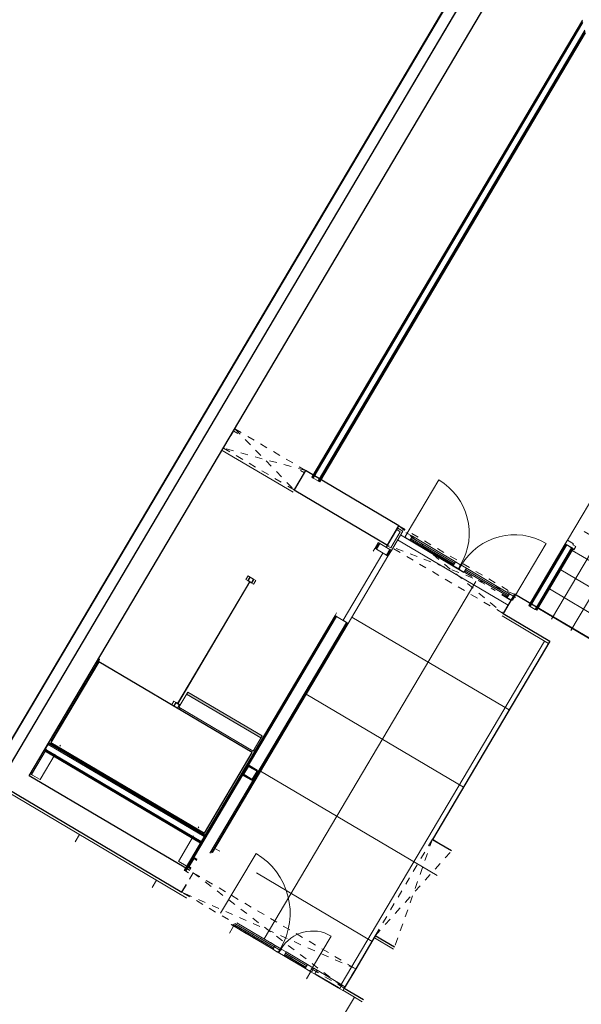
# Model space of a CAD drawing. Header units: metres. Extents: x 90929.1 to 91021.7, y 464820.1 to 464912.3.
# Tile 34 of 63: x 90974.1 to 90981.6, y 464892.5 to 464905.7. Entities that reach past the tile are written whole.
import ezdxf

# ---------------------------------------------------------------- set-up
doc = ezdxf.new("R2010")
doc.units = ezdxf.units.M
doc.linetypes.add('Dash', pattern=[6.35, 3.175, -3.175])
doc.linetypes.add('Hidden_2_', pattern=[6.75, 4.5, -2.25])
for name, color, linetype, lineweight in [('A-CLNG', 13, 'Continuous', 9), ('A-CLNG-PATT', 13, 'Continuous', 9), ('A-DOOR', 31, 'Continuous', 9), ('A-FLOR', 192, 'Continuous', 9), ('A-FLOR-PATT', 8, 'Continuous', 9), ('A-GENM', 13, 'Continuous', 9), ('A-GENM-HDLN', 13, 'Dash', 9), ('A-WALL', 113, 'Continuous', 9), ('A-WALL-FNSH', 113, 'Continuous', 9), ('I-WALL', 2, 'Continuous', 9), ('S-BEAM', 12, 'Continuous', 9), ('S-COLS', 52, 'Continuous', 9)]:
    doc.layers.add(name, color=color, linetype=linetype, lineweight=lineweight)

# ---------------------------------------------------------------- blocks, each defined once
blk = doc.blocks.new('32_D_H0_V2_staal - 32_H0_V2_staal_deur 950 en 500_ZL_60min _S02_-11583212-Situatie Nieuw')
at = {"layer": 'A-DOOR'}
for p, q in [((-1148, 30), (-1218, 30)), ((-1218, 30), (-1218, -30)), ((-1168, -30), (-1168, 25)), ((-1168, 25), (-1148, 25)), ((-1168, 25), (-1148, 25)), ((-1148, 25), (-1148, 30)), ((-1148, 30), (-1148, 25)), ((-1148, 30), (-803, 30)), ((-1148, 25), (-803, 25)), ((-713, 30), (-803, 30)), ((-803, 30), (-803, 25)), ((-803, 25), (-803, 30)), ((-803, 25), (-783, 25)), ((-803, 25), (-783, 25)), ((-783, 25), (-783, -30)), ((-733, -30), (-733, 25)), ((-733, 25), (-713, 25)), ((-713, 25), (-713, 30)), ((1217, 30), (1209, 30)), ((1217, 21), (1217, 30)), ((-1218, -30), (-1168, -30)), ((-783, -30), (-1168, -30)), ((-783, -30), (-733, -30))]:
    blk.add_line(p, q, dxfattribs=at)
blk = doc.blocks.new('32_stalen deur draaideel - 32_stalen deur draaideel-10580501-Situatie Nieuw')
at = {"layer": 'A-GENM'}
for p, q in [((-245, -57), (-260, -57)), ((-260, -57), (-260, -60)), ((-260, -60), (-165, -60)), ((-245, -8), (-245, -57)), ((-235, -8), (-245, -8)), ((-245, -60), (-245, -550)), ((-145, 0), (-235, 0)), ((-235, 0), (-235, -8)), ((-165, -60), (-165, -3)), ((-165, -3), (-145, -3)), ((-145, -3), (-165, -3)), ((165, -5), (-165, -5)), ((165, -20), (-165, -20)), ((-165, -20), (-165, -40)), ((-165, -40), (165, -40)), ((165, -60), (-165, -60)), ((-165, -60), (165, -60)), ((-145, -3), (-145, 0)), ((-145, 0), (-145, -3)), ((145, 0), (-145, 0)), ((260, 0), (145, 0)), ((145, 0), (145, -3)), ((145, -3), (145, 0)), ((145, -3), (165, -3)), ((165, -3), (145, -3)), ((165, -3), (165, -60)), ((165, -40), (165, -20)), ((165, -60), (235, -60)), ((235, -60), (235, -52)), ((235, -52), (245, -52)), ((245, -52), (245, -3)), ((245, -3), (260, -3)), ((260, -3), (260, 0))]:
    blk.add_line(p, q, dxfattribs=at)
blk.add_arc((-245, -60), 490, 270, 360, dxfattribs=at)
at = {"layer": 'A-GENM-HDLN'}
for p, q in [((-235, 0), (-243, 0)), ((145, 0), (-145, 0))]:
    blk.add_line(p, q, dxfattribs=at)
blk = doc.blocks.new('32_stalen loop deur - 32_stalen loop deur-10580503-Situatie Nieuw')
at = {"layer": 'A-GENM'}
for p, q in [((-465, 60), (-465, 990)), ((-268, 0), (365, 0)), ((-263, 5), (385, 5)), ((-248, 20), (385, 20)), ((385, 40), (-230, 40)), ((385, 60), (-215, 60)), ((385, 60), (-215, 60)), ((309, 60), (385, 60)), ((385, 3), (365, 3)), ((365, 3), (365, 0)), ((365, 0), (365, 3)), ((365, 3), (385, 3)), ((365, 0), (455, 0)), ((480, 60), (385, 60)), ((385, 60), (385, 3)), ((385, 20), (385, 40)), ((455, 0), (455, 8)), ((455, 8), (465, 8)), ((465, 8), (465, 57)), ((465, 57), (480, 57)), ((480, 57), (480, 60))]:
    blk.add_line(p, q, dxfattribs=at)
blk.add_arc((-465, 60), 930, 0, 90, dxfattribs=at)
at = {"layer": 'A-GENM-HDLN'}
for p, q in [((365, 0), (-268, 0)), ((309, 0), (365, 0))]:
    blk.add_line(p, q, dxfattribs=at)
blk = doc.blocks.new('24_hekwerk_leuning_onder - 24_hekwerk_leuning 2960-10219634-Situatie Nieuw')
at = {"layer": 'A-GENM'}
for p, q in [((-25, 30), (-60, 30)), ((-60, 30), (-60, -30)), ((-30, 25), (-30, -25)), ((25, 30), (-25, 30)), ((-25, -22), (-25, 22)), ((-22, 25), (22, 25)), ((60, 30), (25, 30)), ((25, 22), (25, -22)), ((30, -25), (30, 25)), ((60, -30), (60, 30)), ((-60, -30), (-25, -30)), ((-25, -30), (25, -30)), ((22, -25), (-22, -25)), ((25, -30), (60, -30))]:
    blk.add_line(p, q, dxfattribs=at)
for centre, radius, start, end in [((-25, 25), 5, 90, 180), ((-22, 22), 3, 90, 180), ((22, 22), 3, 0, 90), ((25, 25), 5, 360, 90), ((-25, -25), 5, 180, 270), ((-22, -22), 3, 180, 270), ((22, -22), 3, 270, 0), ((25, -25), 5, 270, 360)]:
    blk.add_arc(centre, radius, start, end, dxfattribs=at)
blk = doc.blocks.new('24_hekwerk_leuning_onder - 24_hekwerk_leuning 1360-10908195-Situatie Nieuw')
at = {"layer": 'A-GENM'}
for p, q in [((-60, 30), (-60, 5)), ((-30, 25), (-30, -25)), ((25, 30), (-25, 30)), ((-25, -22), (-25, 22)), ((-22, 25), (22, 25)), ((25, 22), (25, -22)), ((30, -25), (30, 25)), ((60, -30), (60, 30)), ((-38, -30), (-25, -30)), ((-25, -30), (25, -30)), ((22, -25), (-22, -25)), ((25, -30), (60, -30))]:
    blk.add_line(p, q, dxfattribs=at)
for centre, radius, start, end in [((-25, 25), 5, 90, 180), ((-22, 22), 3, 90, 180), ((22, 22), 3, 360, 90), ((25, 25), 5, 360, 90), ((-25, -25), 5, 180, 270), ((-22, -22), 3, 180, 270), ((22, -22), 3, 270, 0), ((25, -25), 5, 270, 0)]:
    blk.add_arc(centre, radius, start, end, dxfattribs=at)
blk = doc.blocks.new('32_stalen deur draaideel - 32_stalen deur draaideel-10867422-Situatie Nieuw')
at = {"layer": 'A-GENM'}
for p, q in [((-415, 60), (-415, 890)), ((-335, 60), (-430, 60)), ((-430, 60), (-430, 57)), ((-430, 57), (-415, 57)), ((-415, 57), (-415, 8)), ((-415, 8), (-405, 8)), ((-405, 8), (-405, 0)), ((-405, 0), (-315, 0)), ((335, 60), (-335, 60)), ((-335, 3), (-335, 60)), ((335, 60), (-335, 60)), ((335, 40), (-335, 40)), ((-335, 40), (-335, 20)), ((-335, 20), (335, 20)), ((-335, 5), (335, 5)), ((-315, 3), (-335, 3)), ((-335, 3), (-315, 3)), ((-315, 0), (-315, 3)), ((-315, 3), (-315, 0)), ((-315, 0), (315, 0)), ((288, 60), (335, 60)), ((335, 3), (315, 3)), ((315, 3), (315, 0)), ((315, 0), (315, 3)), ((315, 3), (335, 3)), ((315, 0), (430, 0)), ((405, 60), (335, 60)), ((335, 60), (335, 3)), ((335, 20), (335, 40)), ((405, 52), (405, 60)), ((415, 52), (405, 52)), ((415, 3), (415, 52)), ((430, 3), (415, 3)), ((430, 0), (430, 3))]:
    blk.add_line(p, q, dxfattribs=at)
blk.add_arc((-415, 60), 830, 0, 90, dxfattribs=at)
at = {"layer": 'A-GENM-HDLN'}
for p, q in [((315, 0), (-315, 0)), ((288, 0), (315, 0))]:
    blk.add_line(p, q, dxfattribs=at)
blk = doc.blocks.new('32_stalen loop deur - 32_stalen loop deur-10867423-Situatie Nieuw')
at = {"layer": 'A-GENM'}
for p, q in [((-415, -57), (-430, -57)), ((-430, -57), (-430, -60)), ((-430, -60), (-335, -60)), ((-405, -8), (-415, -8)), ((-415, -8), (-415, -57)), ((-415, -60), (-415, -890)), ((-405, 0), (-405, -8)), ((-315, 0), (-405, 0)), ((-335, -60), (-335, -3)), ((-335, -3), (-315, -3)), ((-315, -3), (-335, -3)), ((-254, -5), (-335, -5)), ((335, -20), (-335, -20)), ((-335, -20), (-335, -40)), ((-335, -40), (335, -40)), ((335, -60), (-335, -60)), ((-335, -60), (335, -60)), ((-315, -3), (-315, 0)), ((-254, 0), (-315, 0)), ((-315, 0), (-315, -3)), ((288, -60), (335, -60)), ((405, 0), (315, 0)), ((315, 0), (315, -3)), ((315, -3), (335, -3)), ((335, -3), (335, -60)), ((335, -40), (335, -20)), ((335, -60), (430, -60)), ((405, -8), (405, 0)), ((415, -8), (405, -8)), ((415, -57), (415, -8)), ((430, -57), (415, -57)), ((430, -60), (430, -57))]:
    blk.add_line(p, q, dxfattribs=at)
blk.add_arc((-415, -60), 830, 270, 360, dxfattribs=at)
at = {"layer": 'A-GENM-HDLN'}
for p, q in [((-254, 0), (-315, 0)), ((315, 0), (-146, 0)), ((288, 0), (315, 0))]:
    blk.add_line(p, q, dxfattribs=at)
blk = doc.blocks.new('32_D_H0_V0 - hout - H10_B00 deur 930x2650 linksdraaiend-11771114-Situatie Nieuw')
at = {"layer": 'A-DOOR'}
for p, q in [((-572, 62), (-515, 62)), ((-572, -63), (-572, 62)), ((-515, 62), (-515, -32)), ((515, 62), (572, 62)), ((515, -32), (515, 62)), ((572, 62), (572, -63)), ((-582, -77), (-582, -63)), ((-532, -77), (-582, -77)), ((-532, -32), (-532, -77)), ((-515, -32), (-532, -32)), ((532, -32), (515, -32)), ((532, -77), (532, -32)), ((582, -77), (532, -77)), ((582, -63), (582, -77))]:
    blk.add_line(p, q, dxfattribs=at)
blk = doc.blocks.new('200_30_ISR_deursparing_instance - std-V35-Situatie Nieuw')
at = {"layer": 'A-DOOR', "color": 10, "linetype": 'Hidden_2_'}
for p, q in [((-758, 150), (729, -148)), ((-758, -148), (-758, 150)), ((-758, 150), (742, 150)), ((742, 150), (-746, -148)), ((742, 150), (742, -148))]:
    blk.add_line(p, q, dxfattribs=at)
blk = doc.blocks.new('200_30_ISR_deursparing_instance - std-2218158-Situatie Nieuw')
at = {"layer": 'A-DOOR', "color": 10, "linetype": 'Hidden_2_'}
for p, q in [((892, 150), (-908, -150)), ((-908, 150), (892, -150)), ((-908, -150), (-908, 150)), ((-908, 150), (892, 150)), ((892, 150), (892, -150)), ((892, -150), (-908, -150))]:
    blk.add_line(p, q, dxfattribs=at)
blk = doc.blocks.new('200_30_ISR_deursparing_instance - std-2218033-Situatie Nieuw')
at = {"layer": 'A-DOOR', "color": 10, "linetype": 'Hidden_2_'}
for p, q in [((542, 150), (-558, -150)), ((-558, 150), (542, -150)), ((-558, -150), (-558, 150)), ((-558, 150), (542, 150)), ((542, 150), (542, -150)), ((542, -150), (-558, -150))]:
    blk.add_line(p, q, dxfattribs=at)
blk = doc.blocks.new('200_30_ISR_deursparing_instance - std-2438492-Situatie Nieuw')
at = {"layer": 'A-DOOR', "color": 10, "linetype": 'Hidden_2_'}
for p, q in [((1254, 150), (-1271, -150)), ((-1271, 150), (1254, -150)), ((-1271, -150), (-1271, 150)), ((-1271, 150), (1254, 150)), ((1254, 150), (1254, -150)), ((1254, -150), (-1271, -150))]:
    blk.add_line(p, q, dxfattribs=at)
blk = doc.blocks.new('NLRS_28_SC_TLB_kolom koker_generiek_ISR - K150x150x10 -2451055-Situatie Nieuw')
at = {"layer": 'S-COLS', "lineweight": 25}
for p, q in [((-75, -20), (-75, -60)), ((-65, -60), (-65, -22)), ((60, -65), (-60, -65)), ((-60, -75), (60, -75)), ((65, -35), (65, -60)), ((75, -60), (75, -32))]:
    blk.add_line(p, q, dxfattribs=at)
for centre, radius, start, end in [((-60, -60), 15, 180, 270), ((-60, -60), 5, 180, 270), ((60, -60), 5, 270, 0), ((60, -60), 15, 270, 0)]:
    blk.add_arc(centre, radius, start, end, dxfattribs=at)
blk = doc.blocks.new('NLRS_28_SC_TLB_kolom koker_generiek_ISR - K150x150x10 -V47-Situatie Nieuw')
at = {"layer": 'S-COLS', "lineweight": 25}
for p, q in [((-75, 60), (-75, -60)), ((-65, -60), (-65, 60)), ((60, 75), (-60, 75)), ((-60, 65), (60, 65)), ((65, 60), (65, -60)), ((75, -60), (75, 60)), ((60, -65), (-60, -65)), ((-60, -75), (60, -75))]:
    blk.add_line(p, q, dxfattribs=at)
for centre, radius, start, end in [((-60, 60), 15, 90, 180), ((-60, 60), 5, 90, 180), ((60, 60), 15, 360, 90), ((60, 60), 5, 360, 90), ((-60, -60), 15, 180, 270), ((-60, -60), 5, 180, 270), ((60, -60), 5, 270, 0), ((60, -60), 15, 270, 0)]:
    blk.add_arc(centre, radius, start, end, dxfattribs=at)
blk = doc.blocks.new('NLRS_28_SF_LIB_balk hoeklijn_generiek_ISR - L150x150x15-2450209-Situatie Nieuw')
at = {"layer": 'S-BEAM', "lineweight": 18}
for p, q in [((-895, -30), (-895, -16)), ((895, -16), (895, -127)), ((895, -127), (895, -135)), ((360, -135), (375, -135)), ((500, -135), (895, -135))]:
    blk.add_line(p, q, dxfattribs=at)
blk = doc.blocks.new('NLRS_28_SF_LIB_balk hoeklijn_generiek_ISR - L150x150x15-V48-Situatie Nieuw')
at = {"layer": 'S-BEAM', "lineweight": 18}
for p, q in [((-895, 8), (-895, 15)), ((-895, 0), (-895, 8)), ((895, 15), (895, 8)), ((895, 8), (895, 0)), ((-895, 0), (-500, 0)), ((-895, -16), (-895, 0)), ((-895, -127), (-895, -16)), ((-895, -135), (-895, -127)), ((-375, 0), (895, 0)), ((895, 0), (895, -5)), ((-895, -135), (-500, -135)), ((-375, -135), (-360, -135))]:
    blk.add_line(p, q, dxfattribs=at)
at = {"layer": 'S-BEAM', "linetype": 'Hidden_2_'}
for p, q in [((-895, 0), (-500, 0)), ((-375, 0), (895, 0))]:
    blk.add_line(p, q, dxfattribs=at)

msp = doc.modelspace()

# ---------------------------------------------------------------- hatches: boundary and pattern name
at = {"layer": 'A-CLNG-PATT'}
msp.add_hatch(color=256, dxfattribs=at).paths.add_polyline_path([(90977.334, 464896.061), (90977.35, 464896.088), (90976.356, 464896.676), (90976.34, 464896.649), (90977.251, 464896.11)], flags=0)
at = {"layer": 'A-FLOR-PATT'}
h = msp.add_hatch(dxfattribs=at)
h.set_pattern_fill('FP_155', color=256, scale=0.001, style=0, pattern_type=2)
h.set_pattern_definition([(329.387, (90983.55483, 464898.0536), (0.15277, 0.258188), []), (59.387, (90983.55483, 464898.0536), (-0.258188, 0.15277), [])])
h.paths.add_polyline_path([(90984.523, 464895.701), (90986.083, 464898.337), (90982.586, 464900.406), (90982.105, 464899.588), (90982.114, 464899.58), (90982.086, 464899.541), (90982.086, 464899.539), (90981.546, 464898.626), (90981.548, 464898.623), (90981.522, 464898.58), (90981.51, 464898.587), (90981.027, 464897.77), (90984.218, 464895.882)], flags=0)
h = msp.add_hatch(dxfattribs=at)
h.set_pattern_fill('FP_111', color=256, scale=0.001, style=0, pattern_type=2)
h.set_pattern_definition([(239.387, (90963.024, 464881.7558), (1.03275, -0.611084), []), (329.387, (90963.024, 464881.7558), (0.611084, 1.03275), [])])
h.paths.add_polyline_path([(90959.878, 464861.268), (90961.085, 464863.307), (90960.603, 464863.592), (90960.753, 464863.845), (90959.462, 464864.609), (90959.312, 464864.356), (90958.469, 464864.855), (90958.618, 464865.108), (90957.327, 464865.872), (90957.177, 464865.619), (90956.485, 464866.029), (90955.278, 464863.989), (90955.576, 464863.816), (90955.584, 464863.825), (90955.623, 464863.797), (90955.625, 464863.797), (90956.305, 464863.394), (90956.334, 464863.428), (90956.394, 464863.479), (90956.483, 464863.529), (90956.533, 464863.55), (90956.61, 464863.569), (90956.688, 464863.575), (90956.766, 464863.569), (90956.842, 464863.55), (90956.915, 464863.52), (90956.982, 464863.479), (90957.042, 464863.428), (90957.092, 464863.369), (90957.144, 464863.277), (90957.164, 464863.229), (90957.184, 464863.122), (90957.188, 464863.075), (90957.178, 464862.981), (90957.164, 464862.92), (90957.148, 464862.883), (90959.872, 464861.271)], flags=0)
h.paths.add_polyline_path([(90953.981, 464861.905), (90960.155, 464872.35), (90958.272, 464871.69), (90957.214, 464869.897), (90957.229, 464869.888), (90957.51, 464870.364), (90957.604, 464870.478), (90957.629, 464870.482), (90957.714, 464870.432), (90957.722, 464870.407), (90957.667, 464870.271), (90957.386, 464869.796), (90957.601, 464869.668), (90957.593, 464869.661), (90957.38, 464869.787), (90957.099, 464869.312), (90957.006, 464869.197), (90956.98, 464869.193), (90956.896, 464869.243), (90956.887, 464869.268), (90956.943, 464869.404), (90957.224, 464869.88), (90957.009, 464870.007), (90957.013, 464870.016), (90956.973, 464870.039), (90956.968, 464870.031), (90956.753, 464870.158), (90956.471, 464869.683), (90956.378, 464869.569), (90956.353, 464869.564), (90956.268, 464869.614), (90956.259, 464869.639), (90956.315, 464869.776), (90956.596, 464870.251), (90955.778, 464870.735), (90955.783, 464870.743), (90952.22, 464872.852), (90955.766, 464878.852), (90955.741, 464878.861), (90955.698, 464878.886), (90955.668, 464878.914), (90955.642, 464878.952), (90955.625, 464878.99), (90955.617, 464879.034), (90955.621, 464879.087), (90955.642, 464879.142), (90955.671, 464879.184), (90955.711, 464879.217), (90955.751, 464879.237), (90955.802, 464879.248), (90955.841, 464879.248), (90955.898, 464879.233), (90955.941, 464879.208), (90955.972, 464879.192), (90963.099, 464891.245), (90963.077, 464891.253), (90963.031, 464891.279), (90963.001, 464891.307), (90962.973, 464891.349), (90962.959, 464891.383), (90962.951, 464891.435), (90962.96, 464891.498), (90962.975, 464891.535), (90963.004, 464891.577), (90963.037, 464891.605), (90963.084, 464891.63), (90963.135, 464891.641), (90963.175, 464891.641), (90963.211, 464891.635), (90963.274, 464891.601), (90963.305, 464891.585), (90967.65, 464898.929), (90973.877, 464895.244), (90973.935, 464895.343), (90967.772, 464898.986), (90967.714, 464898.985), (90967.662, 464898.998), (90967.615, 464899.025), (90967.585, 464899.052), (90967.558, 464899.09), (90967.533, 464899.131), (90967.424, 464899.196), (90951.934, 464873.015), (90951.951, 464873.005), (90951.956, 464873.015), (90951.967, 464873.009), (90951.961, 464872.999), (90952.114, 464872.913), (90952.122, 464872.917), (90952.127, 464872.911), (90952.123, 464872.904), (90955.748, 464870.758), (90951.41, 464863.426), (90953.974, 464861.908)], flags=0)
h.paths.add_polyline_path([(90953.986, 464861.931), (90951.437, 464863.439), (90955.656, 464870.569), (90954.01, 464862.055)], flags=0)
h.paths.add_polyline_path([(90957.631, 464868.808), (90957.546, 464868.858), (90957.538, 464868.883), (90957.604, 464869.038), (90957.874, 464869.495), (90957.659, 464869.622), (90957.664, 464869.631), (90957.879, 464869.503), (90958.16, 464869.979), (90958.253, 464870.093), (90958.279, 464870.098), (90958.364, 464870.047), (90958.37, 464870.017), (90958.317, 464869.886), (90958.036, 464869.411), (90958.251, 464869.283), (90958.246, 464869.275), (90958.031, 464869.402), (90957.749, 464868.927), (90957.656, 464868.813)], flags=0)
h.paths.add_polyline_path([(90964.939, 464869.526), (90966.619, 464872.366), (90961.928, 464875.144), (90961.881, 464875.205), (90961.869, 464875.216), (90960.171, 464872.347), (90964.931, 464869.531)], flags=0)
h.paths.add_polyline_path([(90952.122, 464872.939), (90952.116, 464872.928), (90951.976, 464873.012), (90951.982, 464873.022), (90952.118, 464872.941)], flags=0)
h.paths.add_polyline_path([(90952.128, 464872.913), (90952.119, 464872.928), (90952.122, 464872.939), (90952.129, 464872.92)], flags=0)
h.paths.add_polyline_path([(90951.971, 464873.012), (90951.958, 464873.016), (90951.976, 464873.023), (90951.982, 464873.022), (90951.976, 464873.016)], flags=0)
h.paths.add_polyline_path([(90952.977, 464874.385), (90952.838, 464874.468), (90952.844, 464874.478), (90952.983, 464874.395)], flags=0)
h.paths.add_polyline_path([(90953.003, 464874.391), (90952.992, 464874.398), (90953.039, 464874.466), (90953.045, 464874.462), (90953.005, 464874.395)], flags=0)
h.paths.add_polyline_path([(90952.992, 464874.383), (90952.977, 464874.385), (90952.992, 464874.394), (90953.003, 464874.391), (90952.992, 464874.383)], flags=0)
h.paths.add_polyline_path([(90953.039, 464874.488), (90953.032, 464874.477), (90952.893, 464874.561), (90952.899, 464874.571), (90953.035, 464874.49)], flags=0)
h.paths.add_polyline_path([(90953.045, 464874.462), (90953.036, 464874.477), (90953.039, 464874.488), (90953.046, 464874.469)], flags=0)
h.paths.add_polyline_path([(90952.831, 464874.493), (90952.873, 464874.564), (90952.884, 464874.558), (90952.838, 464874.489)], flags=0)
h.paths.add_polyline_path([(90952.838, 464874.468), (90952.829, 464874.482), (90952.831, 464874.493), (90952.84, 464874.478)], flags=0)
h.paths.add_polyline_path([(90952.888, 464874.561), (90952.874, 464874.565), (90952.892, 464874.572), (90952.899, 464874.571), (90952.892, 464874.565)], flags=0)
h.paths.add_polyline_path([(90961.856, 464875.4), (90961.883, 464875.461), (90961.905, 464875.492), (90961.946, 464875.532), (90961.992, 464875.56), (90962.013, 464875.569), (90960.942, 464876.203), (90960.827, 464876.009), (90961.853, 464875.402)], flags=0)
h.paths.add_polyline_path([(90953.894, 464875.934), (90953.754, 464876.017), (90953.761, 464876.027), (90953.9, 464875.944)], flags=0)
h.paths.add_polyline_path([(90953.92, 464875.94), (90953.909, 464875.947), (90953.955, 464876.015), (90953.962, 464876.011), (90953.922, 464875.944)], flags=0)
h.paths.add_polyline_path([(90953.908, 464875.932), (90953.894, 464875.934), (90953.909, 464875.943), (90953.92, 464875.94), (90953.909, 464875.932)], flags=0)
h.paths.add_polyline_path([(90953.955, 464876.037), (90953.949, 464876.026), (90953.809, 464876.11), (90953.815, 464876.12), (90953.952, 464876.039)], flags=0)
h.paths.add_polyline_path([(90953.962, 464876.011), (90953.953, 464876.026), (90953.955, 464876.037), (90953.963, 464876.023)], flags=0)
h.paths.add_polyline_path([(90953.748, 464876.042), (90953.79, 464876.113), (90953.8, 464876.107), (90953.754, 464876.038)], flags=0)
h.paths.add_polyline_path([(90953.754, 464876.017), (90953.746, 464876.031), (90953.748, 464876.042), (90953.757, 464876.027)], flags=0)
h.paths.add_polyline_path([(90953.804, 464876.11), (90953.791, 464876.114), (90953.809, 464876.121), (90953.815, 464876.12), (90953.809, 464876.114)], flags=0)
h.paths.add_polyline_path([(90954.811, 464877.483), (90954.671, 464877.566), (90954.677, 464877.577), (90954.817, 464877.493)], flags=0)
h.paths.add_polyline_path([(90954.836, 464877.49), (90954.826, 464877.496), (90954.872, 464877.564), (90954.878, 464877.561), (90954.838, 464877.493)], flags=0)
h.paths.add_polyline_path([(90954.825, 464877.481), (90954.811, 464877.483), (90954.826, 464877.492), (90954.836, 464877.49), (90954.826, 464877.482)], flags=0)
h.paths.add_polyline_path([(90954.872, 464877.586), (90954.865, 464877.576), (90954.726, 464877.659), (90954.732, 464877.669), (90954.868, 464877.588)], flags=0)
h.paths.add_polyline_path([(90954.878, 464877.561), (90954.869, 464877.576), (90954.873, 464877.585), (90954.88, 464877.572)], flags=0)
h.paths.add_polyline_path([(90954.664, 464877.591), (90954.706, 464877.662), (90954.717, 464877.656), (90954.673, 464877.586)], flags=0)
h.paths.add_polyline_path([(90954.671, 464877.566), (90954.663, 464877.585), (90954.669, 464877.586), (90954.673, 464877.577)], flags=0)
h.paths.add_polyline_path([(90954.721, 464877.659), (90954.707, 464877.663), (90954.726, 464877.67), (90954.732, 464877.669), (90954.726, 464877.663)], flags=0)
h.paths.add_polyline_path([(90963.275, 464878.148), (90963.276, 464878.149), (90963.182, 464878.207), (90963.21, 464878.254), (90963.289, 464878.202), (90963.285, 464878.19), (90963.285, 464878.192), (90963.774, 464879.018), (90963.771, 464879.016), (90963.765, 464879.006), (90963.684, 464879.054), (90963.713, 464879.103), (90963.688, 464879.12), (90963.694, 464879.131), (90963.709, 464879.128), (90963.716, 464879.127), (90963.82, 464879.069), (90963.882, 464879.184), (90963.78, 464879.247), (90963.779, 464879.255), (90963.771, 464879.26), (90964.843, 464881.08), (90964.808, 464881.106), (90964.912, 464881.278), (90964.953, 464881.259), (90965.012, 464881.365), (90964.976, 464881.39), (90965.131, 464881.652), (90965.174, 464881.631), (90965.202, 464881.677), (90965.214, 464881.67), (90965.222, 464881.674), (90965.328, 464881.616), (90965.389, 464881.731), (90965.287, 464881.794), (90965.286, 464881.801), (90965.277, 464881.801), (90965.277, 464881.793), (90965.278, 464881.786), (90965.216, 464881.682), (90965.209, 464881.686), (90965.222, 464881.716), (90965.183, 464881.74), (90965.347, 464882.017), (90965.39, 464881.997), (90965.442, 464882.085), (90965.401, 464882.109), (90965.43, 464882.156), (90965.43, 464882.157), (90965.565, 464882.374), (90965.603, 464882.356), (90965.657, 464882.457), (90965.622, 464882.483), (90965.798, 464882.779), (90965.841, 464882.759), (90965.882, 464882.828), (90965.841, 464882.853), (90966.008, 464883.135), (90966.051, 464883.114), (90966.101, 464883.199), (90966.06, 464883.223), (90966.16, 464883.391), (90966.203, 464883.371), (90966.246, 464883.443), (90966.205, 464883.467), (90966.374, 464883.753), (90966.418, 464883.733), (90966.455, 464883.797), (90966.418, 464883.827), (90966.63, 464884.176), (90966.669, 464884.158), (90966.708, 464884.224), (90966.72, 464884.217), (90966.729, 464884.221), (90966.833, 464884.161), (90966.896, 464884.277), (90966.794, 464884.34), (90966.793, 464884.348), (90966.787, 464884.358), (90966.835, 464884.439), (90966.863, 464884.427), (90966.891, 464884.474), (90966.969, 464884.422), (90966.966, 464884.41), (90966.966, 464884.412), (90967.455, 464885.238), (90967.452, 464885.238), (90967.445, 464885.226), (90967.364, 464885.274), (90967.393, 464885.323), (90967.368, 464885.34), (90967.424, 464885.439), (90966.671, 464885.885), (90962.383, 464878.638), (90963.138, 464878.191), (90963.155, 464878.219), (90963.267, 464878.153)], flags=0)
h.paths.add_polyline_path([(90963.709, 464879.136), (90963.702, 464879.14), (90963.771, 464879.246), (90963.774, 464879.244), (90963.713, 464879.142)], flags=0)
h.paths.add_polyline_path([(90956.644, 464880.581), (90956.504, 464880.664), (90956.51, 464880.675), (90956.65, 464880.591)], flags=0)
h.paths.add_polyline_path([(90956.67, 464880.588), (90956.659, 464880.594), (90956.705, 464880.663), (90956.712, 464880.659), (90956.672, 464880.591)], flags=0)
h.paths.add_polyline_path([(90956.658, 464880.579), (90956.644, 464880.581), (90956.659, 464880.59), (90956.67, 464880.588), (90956.659, 464880.58)], flags=0)
h.paths.add_polyline_path([(90956.705, 464880.685), (90956.699, 464880.674), (90956.559, 464880.757), (90956.565, 464880.767), (90956.702, 464880.687)], flags=0)
h.paths.add_polyline_path([(90956.712, 464880.659), (90956.702, 464880.674), (90956.705, 464880.685), (90956.713, 464880.67)], flags=0)
h.paths.add_polyline_path([(90956.498, 464880.69), (90956.54, 464880.761), (90956.55, 464880.754), (90956.504, 464880.686)], flags=0)
h.paths.add_polyline_path([(90956.504, 464880.664), (90956.496, 464880.679), (90956.498, 464880.69), (90956.507, 464880.675)], flags=0)
h.paths.add_polyline_path([(90956.554, 464880.757), (90956.541, 464880.762), (90956.559, 464880.768), (90956.565, 464880.767), (90956.559, 464880.762)], flags=0)
h.paths.add_polyline_path([(90957.561, 464882.13), (90957.421, 464882.213), (90957.427, 464882.224), (90957.567, 464882.14)], flags=0)
h.paths.add_polyline_path([(90957.586, 464882.137), (90957.576, 464882.143), (90957.622, 464882.212), (90957.628, 464882.208), (90957.588, 464882.14)], flags=0)
h.paths.add_polyline_path([(90957.575, 464882.128), (90957.561, 464882.13), (90957.576, 464882.14), (90957.586, 464882.137), (90957.576, 464882.129)], flags=0)
h.paths.add_polyline_path([(90957.622, 464882.234), (90957.615, 464882.223), (90957.476, 464882.306), (90957.482, 464882.316), (90957.618, 464882.236)], flags=0)
h.paths.add_polyline_path([(90957.628, 464882.208), (90957.619, 464882.223), (90957.622, 464882.234), (90957.63, 464882.219)], flags=0)
h.paths.add_polyline_path([(90957.414, 464882.239), (90957.456, 464882.31), (90957.467, 464882.303), (90957.421, 464882.235)], flags=0)
h.paths.add_polyline_path([(90957.421, 464882.213), (90957.413, 464882.228), (90957.414, 464882.239), (90957.423, 464882.224)], flags=0)
h.paths.add_polyline_path([(90957.471, 464882.306), (90957.457, 464882.311), (90957.475, 464882.317), (90957.482, 464882.316), (90957.475, 464882.311)], flags=0)
h.paths.add_polyline_path([(90958.477, 464883.68), (90958.337, 464883.762), (90958.344, 464883.773), (90958.483, 464883.69)], flags=0)
h.paths.add_polyline_path([(90958.503, 464883.686), (90958.492, 464883.692), (90958.538, 464883.761), (90958.545, 464883.757), (90958.505, 464883.69)], flags=0)
h.paths.add_polyline_path([(90958.491, 464883.677), (90958.477, 464883.68), (90958.492, 464883.689), (90958.503, 464883.686), (90958.492, 464883.678)], flags=0)
h.paths.add_polyline_path([(90958.538, 464883.783), (90958.532, 464883.772), (90958.393, 464883.855), (90958.398, 464883.866), (90958.535, 464883.785)], flags=0)
h.paths.add_polyline_path([(90958.545, 464883.757), (90958.536, 464883.772), (90958.538, 464883.783), (90958.546, 464883.768)], flags=0)
h.paths.add_polyline_path([(90958.331, 464883.788), (90958.373, 464883.859), (90958.384, 464883.853), (90958.337, 464883.784)], flags=0)
h.paths.add_polyline_path([(90958.337, 464883.762), (90958.329, 464883.777), (90958.331, 464883.788), (90958.34, 464883.773)], flags=0)
h.paths.add_polyline_path([(90958.387, 464883.855), (90958.374, 464883.86), (90958.392, 464883.866), (90958.398, 464883.866), (90958.392, 464883.86)], flags=0)
h.paths.add_polyline_path([(90966.723, 464884.229), (90966.717, 464884.235), (90966.784, 464884.339), (90966.787, 464884.337), (90966.729, 464884.24)], flags=0)
h.paths.add_polyline_path([(90973.948, 464884.751), (90974.149, 464885.091), (90969.686, 464887.731), (90969.685, 464887.704), (90969.675, 464887.653), (90969.649, 464887.595), (90969.627, 464887.563), (90969.595, 464887.53), (90969.533, 464887.493), (90969.517, 464887.482), (90969.796, 464887.317), (90969.753, 464887.233), (90973.029, 464885.294), (90973.035, 464885.303), (90973.861, 464884.815), (90973.856, 464884.805), (90973.941, 464884.754)], flags=0)
h.paths.add_polyline_path([(90959.394, 464885.229), (90959.254, 464885.311), (90959.26, 464885.322), (90959.4, 464885.239)], flags=0)
h.paths.add_polyline_path([(90959.42, 464885.235), (90959.409, 464885.242), (90959.455, 464885.31), (90959.462, 464885.306), (90959.422, 464885.239)], flags=0)
h.paths.add_polyline_path([(90959.408, 464885.227), (90959.394, 464885.229), (90959.409, 464885.238), (90959.42, 464885.235), (90959.409, 464885.227)], flags=0)
h.paths.add_polyline_path([(90959.455, 464885.332), (90959.449, 464885.321), (90959.309, 464885.405), (90959.315, 464885.415), (90959.451, 464885.334)], flags=0)
h.paths.add_polyline_path([(90959.462, 464885.306), (90959.452, 464885.321), (90959.455, 464885.332), (90959.463, 464885.317)], flags=0)
h.paths.add_polyline_path([(90959.247, 464885.337), (90959.289, 464885.408), (90959.3, 464885.402), (90959.254, 464885.333)], flags=0)
h.paths.add_polyline_path([(90959.254, 464885.311), (90959.246, 464885.326), (90959.247, 464885.337), (90959.257, 464885.322)], flags=0)
h.paths.add_polyline_path([(90959.304, 464885.405), (90959.291, 464885.409), (90959.309, 464885.416), (90959.315, 464885.415), (90959.309, 464885.409)], flags=0)
h.paths.add_polyline_path([(90960.31, 464886.778), (90960.171, 464886.86), (90960.177, 464886.871), (90960.316, 464886.788)], flags=0)
h.paths.add_polyline_path([(90960.336, 464886.784), (90960.325, 464886.791), (90960.372, 464886.859), (90960.378, 464886.855), (90960.338, 464886.788)], flags=0)
h.paths.add_polyline_path([(90960.325, 464886.776), (90960.31, 464886.778), (90960.325, 464886.787), (90960.336, 464886.784), (90960.325, 464886.776)], flags=0)
h.paths.add_polyline_path([(90960.372, 464886.881), (90960.365, 464886.87), (90960.226, 464886.954), (90960.232, 464886.964), (90960.368, 464886.883)], flags=0)
h.paths.add_polyline_path([(90960.378, 464886.855), (90960.369, 464886.87), (90960.372, 464886.881), (90960.38, 464886.866)], flags=0)
h.paths.add_polyline_path([(90960.164, 464886.886), (90960.206, 464886.957), (90960.217, 464886.951), (90960.171, 464886.882)], flags=0)
h.paths.add_polyline_path([(90960.171, 464886.86), (90960.162, 464886.875), (90960.164, 464886.886), (90960.173, 464886.871)], flags=0)
h.paths.add_polyline_path([(90960.221, 464886.954), (90960.207, 464886.958), (90960.225, 464886.965), (90960.232, 464886.964), (90960.225, 464886.958)], flags=0)
h.paths.add_polyline_path([(90969.183, 464887.68), (90969.181, 464887.744), (90969.19, 464887.796), (90969.21, 464887.844), (90969.238, 464887.886), (90969.279, 464887.925), (90969.317, 464887.95), (90968.262, 464888.574), (90968.109, 464888.315), (90969.179, 464887.682)], flags=0)
h.paths.add_polyline_path([(90961.227, 464888.327), (90961.087, 464888.41), (90961.094, 464888.42), (90961.233, 464888.337)], flags=0)
h.paths.add_polyline_path([(90961.253, 464888.333), (90961.242, 464888.34), (90961.288, 464888.408), (90961.295, 464888.404), (90961.255, 464888.337)], flags=0)
h.paths.add_polyline_path([(90961.241, 464888.325), (90961.227, 464888.327), (90961.242, 464888.336), (90961.253, 464888.333), (90961.242, 464888.325)], flags=0)
h.paths.add_polyline_path([(90961.288, 464888.43), (90961.282, 464888.419), (90961.142, 464888.503), (90961.148, 464888.513), (90961.285, 464888.432)], flags=0)
h.paths.add_polyline_path([(90961.295, 464888.404), (90961.286, 464888.419), (90961.288, 464888.43), (90961.296, 464888.416)], flags=0)
h.paths.add_polyline_path([(90961.081, 464888.435), (90961.123, 464888.506), (90961.133, 464888.5), (90961.087, 464888.431)], flags=0)
h.paths.add_polyline_path([(90961.087, 464888.41), (90961.079, 464888.424), (90961.081, 464888.435), (90961.09, 464888.42)], flags=0)
h.paths.add_polyline_path([(90961.137, 464888.503), (90961.124, 464888.507), (90961.142, 464888.514), (90961.148, 464888.513), (90961.142, 464888.507)], flags=0)
h.paths.add_polyline_path([(90962.144, 464889.876), (90962.004, 464889.959), (90962.01, 464889.97), (90962.15, 464889.886)], flags=0)
h.paths.add_polyline_path([(90962.169, 464889.883), (90962.159, 464889.889), (90962.205, 464889.957), (90962.211, 464889.954), (90962.172, 464889.886)], flags=0)
h.paths.add_polyline_path([(90962.158, 464889.874), (90962.144, 464889.876), (90962.159, 464889.885), (90962.169, 464889.883), (90962.159, 464889.875)], flags=0)
h.paths.add_polyline_path([(90962.205, 464889.979), (90962.199, 464889.969), (90962.059, 464890.052), (90962.065, 464890.062), (90962.201, 464889.981)], flags=0)
h.paths.add_polyline_path([(90962.211, 464889.954), (90962.202, 464889.969), (90962.205, 464889.979), (90962.213, 464889.965)], flags=0)
h.paths.add_polyline_path([(90961.997, 464889.984), (90962.039, 464890.055), (90962.05, 464890.049), (90962.004, 464889.981)], flags=0)
h.paths.add_polyline_path([(90962.004, 464889.959), (90961.996, 464889.973), (90961.997, 464889.984), (90962.006, 464889.97)], flags=0)
h.paths.add_polyline_path([(90962.054, 464890.052), (90962.04, 464890.056), (90962.059, 464890.063), (90962.065, 464890.062), (90962.059, 464890.056)], flags=0)
h.paths.add_polyline_path([(90978.072, 464892.89), (90978.072, 464892.895), (90978.058, 464892.904)], flags=0)
h.paths.add_polyline_path([(90977.661, 464893.133), (90977.661, 464893.137), (90977.654, 464893.139)], flags=0)
h.paths.add_polyline_path([(90978.528, 464892.492), (90978.585, 464892.592), (90976.935, 464893.562), (90976.9, 464893.554), (90976.822, 464893.548), (90976.744, 464893.548), (90978.49, 464892.515)], flags=0)
h.paths.add_polyline_path([(90963.977, 464892.974), (90963.837, 464893.057), (90963.844, 464893.068), (90963.983, 464892.984)], flags=0)
h.paths.add_polyline_path([(90964.003, 464892.981), (90963.992, 464892.987), (90964.038, 464893.056), (90964.045, 464893.052), (90964.005, 464892.984)], flags=0)
h.paths.add_polyline_path([(90963.991, 464892.972), (90963.977, 464892.974), (90963.992, 464892.983), (90964.003, 464892.981), (90963.992, 464892.973)], flags=0)
h.paths.add_polyline_path([(90977.93, 464892.978), (90977.929, 464892.98), (90977.929, 464892.978)], flags=0)
h.paths.add_polyline_path([(90964.038, 464893.078), (90964.032, 464893.067), (90963.892, 464893.15), (90963.898, 464893.16), (90964.035, 464893.08)], flags=0)
h.paths.add_polyline_path([(90964.045, 464893.052), (90964.036, 464893.067), (90964.038, 464893.078), (90964.046, 464893.063)], flags=0)
h.paths.add_polyline_path([(90963.831, 464893.083), (90963.873, 464893.154), (90963.883, 464893.147), (90963.837, 464893.079)], flags=0)
h.paths.add_polyline_path([(90963.837, 464893.057), (90963.829, 464893.072), (90963.831, 464893.083), (90963.84, 464893.068)], flags=0)
h.paths.add_polyline_path([(90963.887, 464893.15), (90963.874, 464893.155), (90963.892, 464893.161), (90963.898, 464893.16), (90963.892, 464893.154)], flags=0)
h.paths.add_polyline_path([(90977.5, 464893.233), (90977.498, 464893.235), (90977.496, 464893.234)], flags=0)
h.paths.add_polyline_path([(90976.439, 464893.728), (90976.417, 464893.754), (90976.367, 464893.842), (90976.328, 464893.927), (90973.944, 464895.338), (90973.885, 464895.239), (90976.43, 464893.734)], flags=0)
h.paths.add_polyline_path([(90964.894, 464894.523), (90964.754, 464894.606), (90964.76, 464894.617), (90964.9, 464894.533)], flags=0)
h.paths.add_polyline_path([(90964.919, 464894.53), (90964.909, 464894.536), (90964.955, 464894.605), (90964.961, 464894.601), (90964.921, 464894.533)], flags=0)
h.paths.add_polyline_path([(90964.908, 464894.521), (90964.894, 464894.523), (90964.909, 464894.533), (90964.919, 464894.53), (90964.909, 464894.522)], flags=0)
h.paths.add_polyline_path([(90964.955, 464894.627), (90964.948, 464894.616), (90964.809, 464894.699), (90964.815, 464894.709), (90964.951, 464894.629)], flags=0)
h.paths.add_polyline_path([(90964.961, 464894.601), (90964.952, 464894.616), (90964.955, 464894.627), (90964.963, 464894.612)], flags=0)
h.paths.add_polyline_path([(90964.747, 464894.632), (90964.789, 464894.703), (90964.8, 464894.696), (90964.754, 464894.628)], flags=0)
h.paths.add_polyline_path([(90964.754, 464894.606), (90964.746, 464894.621), (90964.747, 464894.632), (90964.756, 464894.617)], flags=0)
h.paths.add_polyline_path([(90964.804, 464894.699), (90964.79, 464894.704), (90964.809, 464894.71), (90964.815, 464894.709), (90964.809, 464894.704)], flags=0)
h.paths.add_polyline_path([(90965.81, 464896.072), (90965.67, 464896.155), (90965.677, 464896.166), (90965.816, 464896.083)], flags=0)
h.paths.add_polyline_path([(90965.836, 464896.079), (90965.825, 464896.085), (90965.871, 464896.154), (90965.878, 464896.15), (90965.838, 464896.083)], flags=0)
h.paths.add_polyline_path([(90965.825, 464896.07), (90965.81, 464896.072), (90965.825, 464896.082), (90965.836, 464896.079), (90965.825, 464896.071)], flags=0)
h.paths.add_polyline_path([(90965.871, 464896.176), (90965.865, 464896.165), (90965.726, 464896.248), (90965.732, 464896.259), (90965.868, 464896.178)], flags=0)
h.paths.add_polyline_path([(90965.878, 464896.15), (90965.869, 464896.165), (90965.871, 464896.176), (90965.88, 464896.161)], flags=0)
h.paths.add_polyline_path([(90965.664, 464896.181), (90965.706, 464896.252), (90965.717, 464896.246), (90965.67, 464896.177)], flags=0)
h.paths.add_polyline_path([(90965.67, 464896.155), (90965.662, 464896.17), (90965.664, 464896.181), (90965.673, 464896.166)], flags=0)
h.paths.add_polyline_path([(90965.72, 464896.248), (90965.707, 464896.253), (90965.725, 464896.259), (90965.732, 464896.259), (90965.725, 464896.253)], flags=0)
h.paths.add_polyline_path([(90966.727, 464897.622), (90966.587, 464897.704), (90966.593, 464897.715), (90966.733, 464897.632)], flags=0)
h.paths.add_polyline_path([(90966.753, 464897.628), (90966.742, 464897.635), (90966.788, 464897.703), (90966.795, 464897.699), (90966.755, 464897.632)], flags=0)
h.paths.add_polyline_path([(90966.741, 464897.62), (90966.727, 464897.622), (90966.742, 464897.631), (90966.753, 464897.628), (90966.742, 464897.62)], flags=0)
h.paths.add_polyline_path([(90966.788, 464897.725), (90966.782, 464897.714), (90966.642, 464897.798), (90966.648, 464897.808), (90966.785, 464897.727)], flags=0)
h.paths.add_polyline_path([(90966.795, 464897.699), (90966.785, 464897.714), (90966.788, 464897.725), (90966.796, 464897.71)], flags=0)
h.paths.add_polyline_path([(90966.58, 464897.73), (90966.623, 464897.801), (90966.633, 464897.795), (90966.587, 464897.726)], flags=0)
h.paths.add_polyline_path([(90966.587, 464897.704), (90966.579, 464897.719), (90966.58, 464897.73), (90966.59, 464897.715)], flags=0)
h.paths.add_polyline_path([(90966.637, 464897.798), (90966.624, 464897.802), (90966.642, 464897.809), (90966.648, 464897.808), (90966.642, 464897.802)], flags=0)
h = msp.add_hatch(dxfattribs=at)
h.set_pattern_fill('FP_120', color=256, scale=0.001, style=0, pattern_type=2)
h.set_pattern_definition([(239.387, (90978.96, 464896.0445), (1.03275, -0.6111), []), (329.387, (90978.96, 464896.0445), (0.6111, 1.03275), [])])
h.paths.add_polyline_path([(90978.464, 464892.727), (90978.854, 464893.386), (90979.11, 464893.234), (90979.871, 464894.521), (90979.615, 464894.672), (90981.186, 464897.327), (90980.563, 464897.698), (90980.681, 464897.905), (90980.558, 464897.978), (90980.544, 464897.958), (90980.041, 464898.256), (90980.053, 464898.277), (90979.204, 464898.779), (90976.689, 464894.528), (90976.744, 464894.541), (90976.822, 464894.548), (90976.9, 464894.541), (90976.976, 464894.523), (90977.049, 464894.493), (90977.134, 464894.436), (90977.175, 464894.401), (90977.246, 464894.31), (90977.267, 464894.275), (90977.304, 464894.175), (90977.316, 464894.126), (90977.322, 464894.048), (90977.315, 464893.966), (90977.297, 464893.893), (90977.267, 464893.821), (90977.226, 464893.754), (90977.151, 464893.673), (90977.088, 464893.626), (90977.049, 464893.602), (90977.018, 464893.583), (90978.46, 464892.73)], flags=0)

# ---------------------------------------------------------------- linework, layer by layer
at = {"layer": 'A-CLNG'}
for p, q in [((90976.356, 464896.676), (90976.237, 464896.474)), ((90976.34, 464896.649), (90977.334, 464896.061)), ((90977.35, 464896.088), (90976.356, 464896.676)), ((90976.237, 464896.474), (90977.231, 464895.886)), ((90977.231, 464895.886), (90977.35, 464896.088))]:
    msp.add_line(p, q, dxfattribs=at)
at = {"layer": 'A-FLOR'}
for p, q in [((90976.971, 464900.17), (90977.025, 464900.138)), ((90977.765, 464899.352), (90976.818, 464899.912)), ((90977.865, 464899.641), (90977.918, 464899.61)), ((90981.437, 464898.708), (90981.961, 464899.595)), ((90980.053, 464898.277), (90979.204, 464898.779)), ((90979.273, 464898.808), (90979.291, 464898.797)), ((90978.967, 464898.536), (90978.435, 464897.636)), ((90979.996, 464898.38), (90980.014, 464898.369)), ((90980.684, 464897.903), (90980.558, 464897.978)), ((90981.186, 464897.327), (90980.563, 464897.696)), ((90978.435, 464897.636), (90978.504, 464897.595)), ((90978.504, 464897.595), (90978.503, 464897.595)), ((90976.336, 464893.922), (90973.944, 464895.338)), ((90976.278, 464893.997), (90976.351, 464893.954)), ((90978.854, 464893.386), (90979.11, 464893.234)), ((90977.578, 464893.188), (90977.56, 464893.198)), ((90977.576, 464893.229), (90977.593, 464893.219)), ((90978.014, 464892.93), (90977.991, 464892.943)), ((90978.006, 464892.975), (90978.03, 464892.961)), ((90978.075, 464892.894), (90978.058, 464892.904)), ((90978.388, 464892.708), (90978.372, 464892.718)), ((90978.587, 464892.591), (90978.432, 464892.682))]:
    msp.add_line(p, q, dxfattribs=at)
at = {"layer": 'A-GENM', "lineweight": 25}
for p, q in [((90975.165, 464897.079), (90974.526, 464895.999)), ((90977.218, 464895.864), (90975.165, 464897.079)), ((90974.526, 464895.999), (90976.579, 464894.784)), ((90976.579, 464894.784), (90977.218, 464895.864))]:
    msp.add_line(p, q, dxfattribs=at)
at = {"layer": 'A-WALL'}
for p, q in [((90981.32, 464908.403), (90973.91, 464895.881)), ((90973.963, 464895.675), (90981.398, 464908.24)), ((90978.036, 464899.54), (90978.101, 464899.502)), ((90979.153, 464898.85), (90979.026, 464898.635)), ((90979.2, 464898.822), (90979.153, 464898.85)), ((90979.073, 464898.607), (90979.2, 464898.822)), ((90978.881, 464898.587), (90979.014, 464898.508)), ((90979.06, 464898.585), (90978.927, 464898.664)), ((90979.026, 464898.635), (90979.073, 464898.607)), ((90981.493, 464898.608), (90981.429, 464898.646)), ((90980.941, 464897.821), (90981.005, 464897.783)), ((90978.482, 464897.607), (90978.348, 464897.686)), ((90974.489, 464895.974), (90974.45, 464895.91)), ((90976.33, 464894.275), (90976.367, 464894.253))]:
    msp.add_line(p, q, dxfattribs=at)
at = {"layer": 'A-WALL', "lineweight": 25}
for p, q in [((90981.311, 464908.099), (90973.978, 464895.706)), ((90974.236, 464895.554), (90981.569, 464907.947)), ((90977.933, 464899.641), (90977.78, 464899.383)), ((90979.181, 464898.902), (90977.933, 464899.641)), ((90977.78, 464899.383), (90979.028, 464898.644)), ((90979.028, 464898.644), (90979.181, 464898.902)), ((90980.73, 464897.986), (90980.577, 464897.728)), ((90984.646, 464895.669), (90980.73, 464897.986)), ((90980.577, 464897.728), (90981.201, 464897.358)), ((90970.224, 464897.579), (90976.278, 464893.997)), ((90981.201, 464897.358), (90979.63, 464894.703)), ((90976.382, 464894.284), (90974.236, 464895.554)), ((90979.63, 464894.703), (90979.886, 464894.552)), ((90976.278, 464893.997), (90976.338, 464894.099)), ((90978.866, 464893.412), (90978.604, 464892.969)), ((90979.122, 464893.261), (90978.866, 464893.412)), ((90978.604, 464892.969), (90978.451, 464892.711)), ((90978.451, 464892.711), (90978.707, 464892.56))]:
    msp.add_line(p, q, dxfattribs=at)
at = {"layer": 'A-WALL-FNSH'}
for p, q in [((90981.311, 464908.408), (90973.907, 464895.895)), ((90981.637, 464905.674), (90978.015, 464899.553)), ((90978.025, 464899.546), (90981.641, 464905.657)), ((90978.036, 464899.54), (90981.645, 464905.639)), ((90978.101, 464899.502), (90981.672, 464905.537)), ((90978.112, 464899.495), (90981.676, 464905.52)), ((90978.122, 464899.489), (90981.681, 464905.502)), ((90978.015, 464899.553), (90978.036, 464899.54)), ((90978.101, 464899.502), (90978.122, 464899.489)), ((90979.166, 464898.871), (90979.153, 464898.85)), ((90979.235, 464898.831), (90979.166, 464898.871)), ((90979.082, 464898.572), (90979.235, 464898.831)), ((90978.905, 464898.677), (90978.86, 464898.599)), ((90978.86, 464898.599), (90978.881, 464898.587)), ((90978.87, 464898.593), (90978.916, 464898.67)), ((90978.881, 464898.587), (90978.927, 464898.664)), ((90978.927, 464898.664), (90978.905, 464898.677)), ((90979.026, 464898.635), (90979.013, 464898.613)), ((90979.013, 464898.613), (90979.082, 464898.572)), ((90979.014, 464898.508), (90979.06, 464898.585)), ((90979.025, 464898.501), (90979.071, 464898.579)), ((90979.036, 464898.495), (90979.082, 464898.572)), ((90979.082, 464898.572), (90979.06, 464898.585)), ((90981.407, 464898.658), (90980.919, 464897.834)), ((90981.418, 464898.652), (90980.93, 464897.827)), ((90981.429, 464898.646), (90980.941, 464897.821)), ((90981.493, 464898.608), (90981.005, 464897.783)), ((90981.504, 464898.601), (90981.016, 464897.777)), ((90981.027, 464897.77), (90981.515, 464898.595)), ((90981.429, 464898.646), (90981.407, 464898.658)), ((90981.515, 464898.595), (90981.493, 464898.608)), ((90979.014, 464898.508), (90979.036, 464898.495)), ((90977.185, 464898.155), (90976.218, 464896.52)), ((90976.222, 464896.518), (90977.189, 464898.153)), ((90977.189, 464898.153), (90977.185, 464898.155)), ((90980.919, 464897.834), (90980.941, 464897.821)), ((90981.005, 464897.783), (90981.027, 464897.77)), ((90978.327, 464897.699), (90976.308, 464894.288)), ((90976.319, 464894.281), (90978.338, 464897.693)), ((90976.33, 464894.275), (90978.348, 464897.686)), ((90978.348, 464897.686), (90978.327, 464897.699)), ((90976.653, 464894.517), (90978.482, 464897.607)), ((90976.672, 464894.524), (90978.493, 464897.601)), ((90976.689, 464894.528), (90978.503, 464897.595)), ((90978.503, 464897.595), (90978.482, 464897.607)), ((90976.218, 464896.52), (90976.222, 464896.518)), ((90974.501, 464895.996), (90974.489, 464895.974)), ((90974.489, 464895.974), (90976.576, 464894.74)), ((90974.495, 464895.985), (90976.582, 464894.75)), ((90976.588, 464894.761), (90974.501, 464895.996)), ((90974.45, 464895.91), (90974.438, 464895.888)), ((90974.438, 464895.888), (90976.525, 464894.653)), ((90974.444, 464895.899), (90976.531, 464894.664)), ((90974.45, 464895.91), (90976.537, 464894.675)), ((90976.308, 464894.288), (90976.33, 464894.275)), ((90978.587, 464892.591), (90975.964, 464888.159)), ((90978.692, 464892.529), (90978.587, 464892.591))]:
    msp.add_line(p, q, dxfattribs=at)
at = {"layer": 'I-WALL'}
for p, q in [((90978.838, 464898.562), (90978.86, 464898.599)), ((90979.036, 464898.495), (90978.503, 464897.595)), ((90978.327, 464897.699), (90978.349, 464897.736))]:
    msp.add_line(p, q, dxfattribs=at)

# ---------------------------------------------------------------- block references
at = {"lineweight": 18, "xscale": 0.001, "yscale": 0.001, "zscale": 0.001}
for name, p, rotation in [('200_30_ISR_deursparing_instance - std-2218033-Situatie Nieuw', (90977.39, 464899.788), 329.3867000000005), ('200_30_ISR_deursparing_instance - std-2218158-Situatie Nieuw', (90979.886, 464898.311), 329.3867000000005), ('NLRS_28_SF_LIB_balk hoeklijn_generiek_ISR - L150x150x15-V48-Situatie Nieuw', (90974.72, 464896.342), 59.38670000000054), ('NLRS_28_SF_LIB_balk hoeklijn_generiek_ISR - L150x150x15-2450209-Situatie Nieuw', (90976.803, 464895.11), 239.3867000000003), ('NLRS_28_SC_TLB_kolom koker_generiek_ISR - K150x150x10 -V47-Situatie Nieuw', (90977.194, 464895.593), 239.3867000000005), ('200_30_ISR_deursparing_instance - std-V35-Situatie Nieuw', (90979.381, 464893.989), 59.38670000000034), ('NLRS_28_SC_TLB_kolom koker_generiek_ISR - K150x150x10 -2451055-Situatie Nieuw', (90976.463, 464894.358), 239.3867000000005), ('200_30_ISR_deursparing_instance - std-2438492-Situatie Nieuw', (90977.448, 464893.479), 329.3867000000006)]:
    msp.add_blockref(name, p, dxfattribs=dict(at, rotation=rotation))
at = {"layer": 'A-DOOR', "xscale": 0.001, "yscale": 0.001, "zscale": 0.001}
for name, p, rotation in [('32_D_H0_V0 - hout - H10_B00 deur 930x2650 linksdraaiend-11771114-Situatie Nieuw', (90981.753, 464899.12), 59.38670000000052), ('32_D_H0_V2_staal - 32_H0_V2_staal_deur 950 en 500_ZL_60min _S02_-11583212-Situatie Nieuw', (90977.397, 464893.324), 149.3867000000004)]:
    msp.add_blockref(name, p, dxfattribs=dict(at, rotation=rotation))
at = {"layer": 'A-GENM', "xscale": 0.001, "yscale": 0.001, "zscale": 0.001}
for name, p, rotation in [('32_stalen deur draaideel - 32_stalen deur draaideel-10867422-Situatie Nieuw', (90979.62, 464898.539), 329.3867000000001), ('32_stalen loop deur - 32_stalen loop deur-10867423-Situatie Nieuw', (90980.343, 464898.111), 149.3867000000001), ('24_hekwerk_leuning_onder - 24_hekwerk_leuning 2960-10219634-Situatie Nieuw', (90977.2, 464898.176), 149.3867), ('24_hekwerk_leuning_onder - 24_hekwerk_leuning 1360-10908195-Situatie Nieuw', (90976.207, 464896.497), 149.3867000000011), ('32_stalen loop deur - 32_stalen loop deur-10580503-Situatie Nieuw', (90977.166, 464893.426), 329.3867000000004), ('32_stalen deur draaideel - 32_stalen deur draaideel-10580501-Situatie Nieuw', (90977.786, 464893.059), 149.3867000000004)]:
    msp.add_blockref(name, p, dxfattribs=dict(at, rotation=rotation))

doc.saveas('drawing.dxf')
